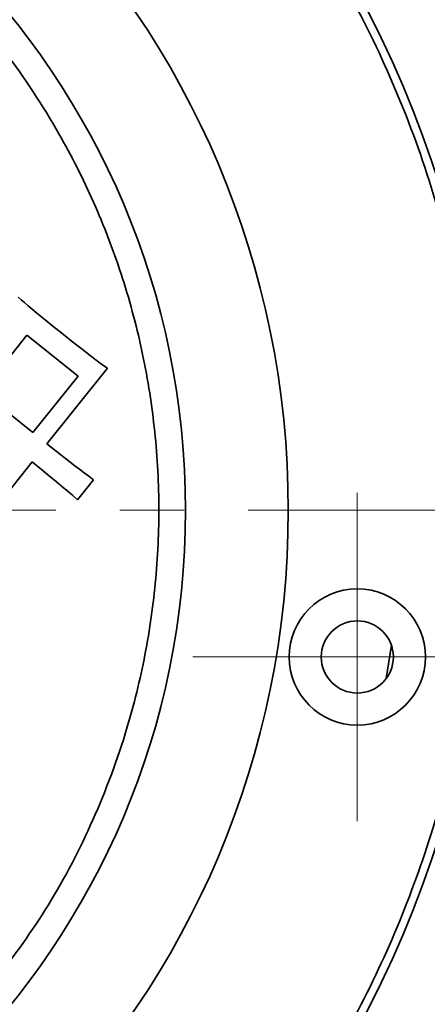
# Model space of a CAD drawing. Header units: millimetres. Extents: x -594 to 594, y -420 to 420.
# Tile 29 of 64: x -389 to -376, y 169 to 199. Entities that reach past the tile are written whole.
import ezdxf

# ---------------------------------------------------------------- set-up
doc = ezdxf.new("R2010")
doc.units = ezdxf.units.MM
doc.linetypes.add('点画线', pattern=[18, 12, -2, 2, -2])
doc.layers.add('中心线层', color=1, linetype='点画线', lineweight=18)
doc.layers.add('几何体', color=7, linetype='Continuous', lineweight=35)

msp = doc.modelspace()

# ---------------------------------------------------------------- linework, layer by layer
at = {"layer": '中心线层'}
for p, q in [((-378.152, 174.326), (-378.152, 184.576)), ((-453.554, 184.027), (-362.554, 184.027)), ((-383.277, 179.451), (-373.027, 179.451))]:
    msp.add_line(p, q, dxfattribs=at)
at = {"layer": '几何体'}
for p, q in [((-388.733, 190.682), (-388.639, 190.599)), ((-388.639, 190.599), (-388.532, 190.507)), ((-388.532, 190.507), (-388.414, 190.406)), ((-388.414, 190.406), (-388.284, 190.297)), ((-388.284, 190.297), (-388.142, 190.18)), ((-388.142, 190.18), (-387.989, 190.054)), ((-387.989, 190.054), (-387.824, 189.919)), ((-387.824, 189.919), (-387.646, 189.776)), ((-387.646, 189.776), (-387.457, 189.624)), ((-387.457, 189.624), (-387.262, 189.468)), ((-388.454, 189.489), (-389.864, 187.73)), ((-386.857, 188.21), (-388.454, 189.489)), ((-387.262, 189.468), (-387.076, 189.32)), ((-387.076, 189.32), (-386.901, 189.182)), ((-386.901, 189.182), (-386.735, 189.052)), ((-386.735, 189.052), (-386.579, 188.931)), ((-386.579, 188.931), (-386.433, 188.819)), ((-386.433, 188.819), (-386.297, 188.716)), ((-386.297, 188.716), (-386.17, 188.621)), ((-385.947, 188.458), (-387.834, 186.103)), ((-386.17, 188.621), (-386.054, 188.535)), ((-386.054, 188.535), (-385.947, 188.458)), ((-388.267, 186.45), (-386.857, 188.21)), ((-389.864, 187.73), (-388.267, 186.45)), ((-387.834, 186.103), (-387.687, 185.987)), ((-387.687, 185.987), (-387.541, 185.871)), ((-387.541, 185.871), (-387.396, 185.756)), ((-387.396, 185.756), (-387.25, 185.643)), ((-387.25, 185.643), (-387.104, 185.53)), ((-388.289, 185.535), (-390.176, 183.18)), ((-388.153, 185.426), (-388.289, 185.535)), ((-388.016, 185.314), (-388.153, 185.426)), ((-387.878, 185.201), (-388.016, 185.314)), ((-387.104, 185.53), (-386.959, 185.418)), ((-386.959, 185.418), (-386.813, 185.308)), ((-386.813, 185.308), (-386.668, 185.198)), ((-387.738, 185.087), (-387.878, 185.201)), ((-387.597, 184.97), (-387.738, 185.087)), ((-387.456, 184.851), (-387.597, 184.97)), ((-386.377, 184.981), (-386.876, 184.359)), ((-386.668, 185.198), (-386.522, 185.089)), ((-386.522, 185.089), (-386.377, 184.981)), ((-387.312, 184.731), (-387.456, 184.851)), ((-387.168, 184.609), (-387.312, 184.731)), ((-387.023, 184.485), (-387.168, 184.609)), ((-386.876, 184.359), (-387.023, 184.485)), ((-377.089, 179.819), (-377.247, 178.783))]:
    msp.add_line(p, q, dxfattribs=at)
for centre, radius in [((-408.054, 184.027), 42.5), ((-408.054, 184.027), 37.674), ((-408.054, 184.027), 34), ((-408.054, 184.027), 27.75), ((-408.054, 184.027), 24.546), ((-378.152, 179.451), 2.125), ((-378.152, 179.451), 1.125)]:
    msp.add_circle(centre, radius, dxfattribs=at)
for points, knots in [([(-437.57, 204.916), (-436.634, 206.14), (-434.748, 208.606), (-431.315, 211.838), (-427.788, 214.427), (-424.288, 216.405), (-420.965, 217.868), (-417.523, 218.987), (-413.639, 219.834), (-409.349, 220.264), (-404.711, 220.13), (-400.123, 219.408), (-395.607, 218.088), (-391.224, 216.152), (-387.445, 213.84), (-384.277, 211.35), (-381.675, 208.846), (-379.358, 206.124), (-377.136, 202.923), (-375.118, 199.187), (-373.449, 194.857), (-372.428, 190.668), (-371.935, 186.724), (-371.845, 183.106), (-372.12, 179.485), (-372.822, 175.526), (-374.09, 171.34), (-375.996, 167.027), (-377.695, 164.428), (-378.538, 163.138)], [0, 0, 0, 0, 4.628153, 9.321854, 14.11869, 17.75182, 21.391051, 25.0181, 28.615045, 33.325799, 37.944573, 42.530106, 47.253621, 52.053011, 56.895289, 60.532484, 64.151456, 67.734523, 71.265047, 75.850342, 80.469115, 85.180106, 88.777051, 92.404099, 96.043331, 99.676461, 104.473064, 109.166879, 113.795153, 113.795153, 113.795153, 113.795153]), ([(-434.393, 205.129), (-433.729, 205.915), (-432.4, 207.488), (-430.097, 209.645), (-427.569, 211.63), (-424.772, 213.408), (-421.766, 214.929), (-418.56, 216.162), (-415.209, 217.071), (-411.764, 217.633), (-408.28, 217.836), (-404.811, 217.68), (-401.413, 217.176), (-398.148, 216.348), (-395.031, 215.222), (-392.128, 213.84), (-389.421, 212.224), (-386.923, 210.403), (-384.601, 208.363), (-382.434, 206.073), (-380.452, 203.541), (-378.673, 200.745), (-377.152, 197.739), (-375.919, 194.533), (-375.01, 191.182), (-374.448, 187.737), (-374.245, 184.253), (-374.401, 180.785), (-374.905, 177.386), (-375.734, 174.121), (-376.859, 171.004), (-378.244, 168.104), (-379.847, 165.386), (-381.092, 163.745), (-381.714, 162.925)], [0, 0, 0, 0, 3.091655, 6.183442, 9.460653, 12.738128, 16.125304, 19.565963, 23.043224, 26.539079, 30.034934, 33.512194, 36.952853, 40.34003, 43.617241, 46.894715, 49.986303, 53.078158, 56.169746, 59.2616, 62.538812, 65.816286, 69.203462, 72.644121, 76.121382, 79.617237, 83.113092, 86.590353, 90.031011, 93.418188, 96.695399, 99.972873, 103.064529, 106.156317, 106.156317, 106.156317, 106.156317]), ([(-389.548, 169.201), (-388.972, 169.975), (-387.802, 171.546), (-386.412, 174.192), (-385.406, 176.825), (-384.763, 179.368), (-384.41, 181.757), (-384.3, 184.188), (-384.444, 186.634), (-384.837, 189.052), (-385.474, 191.4), (-386.34, 193.655), (-387.523, 195.995), (-389.075, 198.35), (-391.023, 200.613), (-393.191, 202.578), (-395.583, 204.266), (-398.216, 205.673), (-400.853, 206.674), (-403.394, 207.318), (-405.784, 207.671), (-408.215, 207.781), (-410.66, 207.637), (-413.079, 207.244), (-415.427, 206.607), (-417.682, 205.741), (-420.023, 204.559), (-422.373, 203.003), (-424.652, 201.068), (-425.93, 199.584), (-426.56, 198.853)], [0, 0, 0, 0, 2.896011, 5.881832, 8.951671, 11.351364, 13.75132, 16.202073, 18.653096, 21.10385, 23.554873, 25.954565, 28.354521, 31.424127, 34.410004, 37.306193, 40.202145, 43.188025, 46.257865, 48.657557, 51.057513, 53.508267, 55.95929, 58.410043, 60.861066, 63.260758, 65.660715, 68.73032, 71.716257, 74.612387, 74.612387, 74.612387, 74.612387]), ([(-378.538, 163.138), (-379.199, 162.255), (-380.52, 160.488), (-382.835, 158.045), (-385.412, 155.76), (-388.288, 153.677), (-391.418, 151.852), (-394.769, 150.328), (-398.294, 149.143), (-401.943, 148.322), (-405.656, 147.883), (-409.376, 147.828), (-413.042, 148.151), (-416.602, 148.831), (-420.006, 149.84), (-423.198, 151.134), (-426.184, 152.682), (-428.972, 154.47), (-431.585, 156.504), (-434.038, 158.805), (-436.32, 161.386), (-438.404, 164.261), (-440.229, 167.391), (-441.753, 170.742), (-442.938, 174.268), (-443.759, 177.916), (-444.198, 181.63), (-444.253, 185.349), (-443.93, 189.015), (-443.25, 192.575), (-442.242, 195.98), (-440.944, 199.169), (-439.41, 202.165), (-438.183, 203.999), (-437.57, 204.916)], [0, 0, 0, 0, 3.312395, 6.624923, 10.092232, 13.647554, 17.276566, 20.962878, 24.688406, 28.433855, 32.179304, 35.904832, 39.591144, 43.220156, 46.775478, 50.242788, 53.555116, 56.867711, 60.180039, 63.492634, 66.959944, 70.515266, 74.144277, 77.83059, 81.556117, 85.301566, 89.047016, 92.772543, 96.458856, 100.087867, 103.643189, 107.110499, 110.422894, 113.735423, 113.735423, 113.735423, 113.735423]), ([(-381.714, 162.925), (-382.379, 162.139), (-383.708, 160.566), (-386.011, 158.409), (-388.539, 156.424), (-391.336, 154.646), (-394.342, 153.125), (-397.548, 151.892), (-400.899, 150.983), (-404.344, 150.421), (-407.828, 150.218), (-411.296, 150.374), (-414.695, 150.878), (-417.96, 151.706), (-421.076, 152.832), (-423.98, 154.214), (-426.687, 155.83), (-429.185, 157.651), (-431.507, 159.691), (-433.674, 161.981), (-435.656, 164.513), (-437.435, 167.309), (-438.956, 170.315), (-440.189, 173.521), (-441.098, 176.872), (-441.66, 180.317), (-441.863, 183.801), (-441.707, 187.269), (-441.203, 190.668), (-440.374, 193.933), (-439.249, 197.05), (-437.864, 199.951), (-436.261, 202.668), (-435.016, 204.309), (-434.393, 205.129)], [0, 0, 0, 0, 3.091655, 6.183442, 9.460653, 12.738128, 16.125304, 19.565963, 23.043224, 26.539079, 30.034934, 33.512194, 36.952853, 40.34003, 43.617241, 46.894715, 49.986303, 53.078158, 56.169746, 59.2616, 62.538812, 65.816286, 69.203462, 72.644121, 76.121382, 79.617237, 83.113092, 86.590353, 90.031011, 93.418188, 96.695399, 99.972873, 103.064529, 106.156317, 106.156317, 106.156317, 106.156317])]:
    msp.add_open_spline(points, degree=3, knots=knots, dxfattribs=at)

doc.saveas('drawing.dxf')
